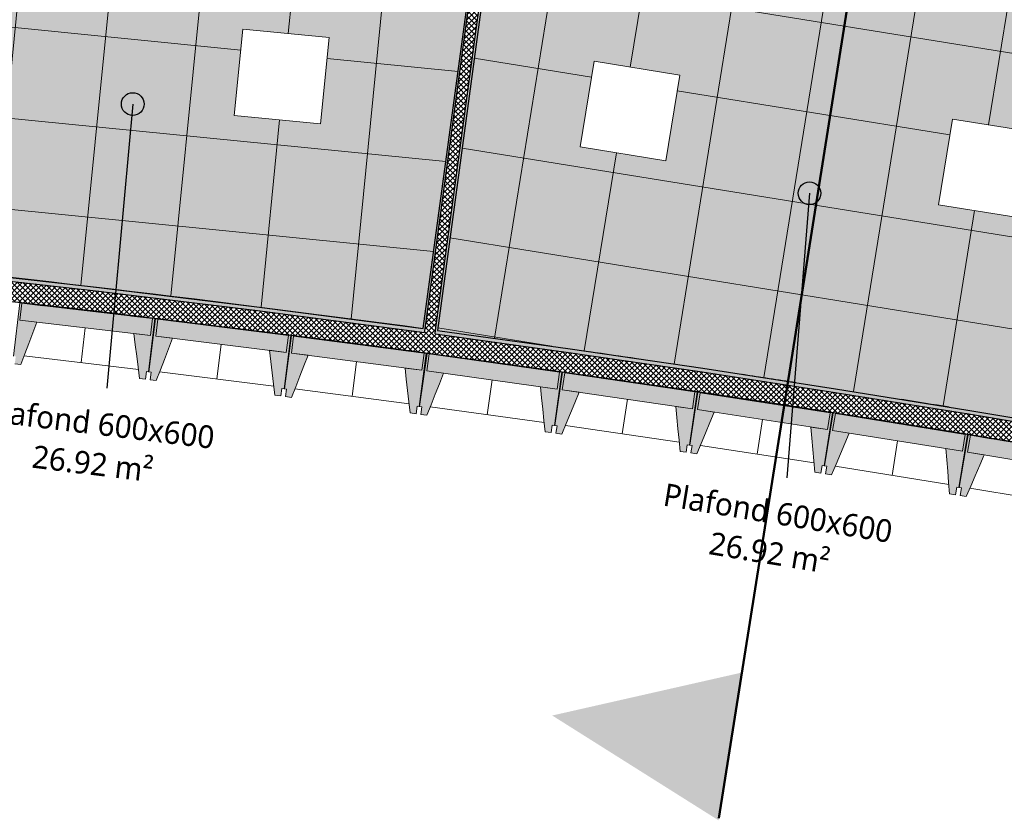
# Model space of a CAD drawing. Header units: centimetres. Extents: x -3137 to 8943, y -3619 to 550.
# Tile 25 of 47: x 6122 to 6773, y -3343 to -2814. Entities that reach past the tile are written whole.
import ezdxf

# ---------------------------------------------------------------- set-up
doc = ezdxf.new("R2010")
doc.units = ezdxf.units.CM
for name, color, linetype, lineweight in [('0-1', 7, 'Continuous', 5), ('ANNOTATIONS-6', 7, 'Continuous', 18), ('ANNOTATIONS-7', 7, 'Continuous', 50), ('HACHURE_C-5', 7, 'Continuous', 18), ('MUR_C', 7, 'Continuous', 25), ('OSSATURE', 7, 'Continuous', 18), ('OSSATURE_C', 7, 'Continuous', 18), ('Z', 7, 'Continuous', 18)]:
    doc.layers.add(name, color=color, linetype=linetype, lineweight=lineweight)
for name, color, linetype, lineweight, true_color in [('ANNOTATIONS-5', 7, 'Continuous', 18, 0xffcd9b), ('HACHURE_C-3', 7, 'Continuous', 5, 0xdadada), ('HACHURE_C-4', 7, 'Continuous', 25, 0xdadada), ('OSSATURE-4', 7, 'Continuous', 5, 0x787878), ('OSSATURE-5', 5, 'Continuous', 25, 0x0000ff), ('TITRARCHI-1', 1, 'Continuous', 30, 0xff0000)]:
    doc.layers.add(name, color=color, linetype=linetype, lineweight=lineweight, true_color=true_color)
doc.styles.add('Trebuchet MS_1', font='trebuc.ttf', dxfattribs={"height": 15})
pattern_1 = [(45, (0, 0), (-1.767767, 1.767767), []), (135, (0, 0), (-1.767767, -1.767767), [])]

# ---------------------------------------------------------------- blocks, each defined once
blk = doc.blocks.new('B02_ARC_rvt-3-DDDD_AAA_NNNN_CCC_1_50_N0_Faux plafonds')
at = {"layer": 'ANNOTATIONS-6'}
h = blk.add_hatch(dxfattribs=at)
h.set_pattern_fill('FP_51', color=256, style=0, pattern_type=2)
h.set_pattern_definition([(84.335, (-621.763, -2693.03), (59.707, -5.923), []), (354.335, (-621.763, -2693.03), (-5.923, -59.707), [])])
h.paths.add_polyline_path([(-453.6, -3017.94), (-370.35, -2403.43), (-490.61, -2387.84), (-606.11, -2374.03), (-702.92, -2363.43), (-727.04, -2360.83), (-832.92, -2350.24), (-894.03, -2966.33), (-783.75, -2977.78), (-673.59, -2990.2), (-563.23, -3003.63), (-456.23, -3017.6)])
h.paths.add_polyline_path([(-521.45, -2882.71), (-578.57, -2877.04), (-572.9, -2819.92), (-515.78, -2825.59)])
h.paths.add_polyline_path([(-760.27, -2859.02), (-817.39, -2853.35), (-811.73, -2796.23), (-754.61, -2801.9)])
h.paths.add_polyline_path([(-491.54, -2584.2), (-548.66, -2578.54), (-542.99, -2521.42), (-485.87, -2527.08)])
h.paths.add_polyline_path([(-730.36, -2560.51), (-787.48, -2554.85), (-781.82, -2497.73), (-724.7, -2503.39)])
h = blk.add_hatch(dxfattribs=at)
h.set_pattern_fill('FP_52', color=256, style=0, pattern_type=2)
h.set_pattern_definition([(80.815, (-144.946, -2749.76), (59.231, -9.577), []), (350.815, (-144.946, -2749.76), (-9.577, -59.231), [])])
h.paths.add_polyline_path([(-5.91, -3086.64), (99.2, -2476.53), (-15.56, -2456.87), (-130.51, -2438.34), (-245.64, -2420.95), (-360.94, -2404.71), (-444.19, -3019.22), (-356.35, -3031.47), (-340.03, -3033.84), (-334.4, -3034.63), (-312.47, -3037.9), (-262.75, -3045.23), (-242.3, -3048.38), (-224.75, -3051), (-198.15, -3055.17), (-180.93, -3057.82), (-133.17, -3065.5), (-115.25, -3068.34), (-105.88, -3069.9), (-93.04, -3071.97), (-5.91, -3086.64)])
h.paths.add_polyline_path([(-56.17, -2945.29), (-112.83, -2936.13), (-103.67, -2879.46), (-47.01, -2888.63), (-49.72, -2905.42)])
h.paths.add_polyline_path([(-293.09, -2906.98), (-349.75, -2897.82), (-340.59, -2841.16), (-283.93, -2850.32), (-292.84, -2905.42)])
h.paths.add_polyline_path([(-8.28, -2649.14), (-64.95, -2639.98), (-55.78, -2583.31), (0.88, -2592.47), (-2.21, -2611.56)])
h.paths.add_polyline_path([(-245.2, -2610.83), (-301.87, -2601.67), (-292.71, -2545), (-236.04, -2554.16)])
at = {"layer": 'HACHURE_C-3'}
blk.add_hatch(color=256, dxfattribs=at).paths.add_polyline_path([(-452.37, -3018.11), (-368.94, -2402.36), (-370.18, -2402.19), (-453.6, -3017.94), (-452.99, -3018.03)])
h = blk.add_hatch(color=256, dxfattribs=at)
h.paths.add_polyline_path([(706.74, -3233), (707.31, -3230.56), (616.6, -3209.88), (529.37, -3190.64), (442, -3172.02), (357.61, -3154.63), (357.13, -3157.09), (447.07, -3175.63), (533.95, -3194.19), (620.7, -3213.35), (677.25, -3226.26)])
h.paths.add_polyline_path([(347.13, -3155.07), (347.61, -3152.62), (344.51, -3151.99), (259.9, -3135.27), (174.53, -3119.01), (88.3, -3103.2), (2.22, -3088.04), (1.8, -3090.5), (88.6, -3105.79), (180.41, -3122.67), (260.97, -3138.02), (347, -3155.04)])
h.paths.add_polyline_path([(-5.1, -3089.31), (-4.68, -3086.85), (-5.91, -3086.64), (-93.37, -3071.92), (-181.08, -3057.8), (-269.21, -3044.24), (-357.44, -3031.32), (-445.43, -3019.05), (-445.76, -3021.53), (-356.35, -3034), (-268.59, -3046.86), (-180.93, -3060.35), (-93.04, -3074.51), (-5.29, -3089.28)])
h.paths.add_polyline_path([(-452.7, -3020.59), (-452.37, -3018.11), (-456.23, -3017.6), (-563.53, -3003.59), (-673.88, -2990.17), (-784.64, -2977.69), (-895.27, -2966.21), (-895.52, -2968.7), (-783.75, -2980.3), (-673.59, -2992.72), (-563.23, -3006.15), (-452.99, -3020.55)])
h.paths.add_polyline_path([(-902.48, -2968.01), (-902.24, -2965.52), (-915.03, -2964.31), (-1011.96, -2955.17), (-1120.53, -2945.89), (-1230.45, -2937.46), (-1337.89, -2930.14), (-1338.05, -2932.64), (-1229.05, -2940.06), (-1115.75, -2948.81), (-1011.25, -2957.75), (-902.86, -2967.97)])
at = {"layer": 'HACHURE_C-4'}
blk.add_hatch(color=256, dxfattribs=at).paths.add_polyline_path([(-444.19, -3019.22), (-360.77, -2403.47), (-362.01, -2403.3), (-445.43, -3019.05), (-444.81, -3019.14)])
at = {"layer": 'HACHURE_C-5'}
h = blk.add_hatch(dxfattribs=at)
h.set_pattern_fill('FP_43', color=256, style=0, pattern_type=2)
h.set_pattern_definition(pattern_1)
h.paths.add_polyline_path([(-445.76, -3021.53), (-362.01, -2403.3), (-368.94, -2402.36), (-452.7, -3020.59), (-449.23, -3021.06)])
h = blk.add_hatch(dxfattribs=at)
h.set_pattern_fill('FP_43', color=256, style=0, pattern_type=2)
h.set_pattern_definition(pattern_1)
h.paths.add_polyline_path([(703.69, -3246.15), (706.74, -3233), (616.6, -3212.44), (529.37, -3193.19), (442, -3174.57), (357.13, -3157.09), (354.51, -3170.33), (444.73, -3188.94), (532.2, -3207.62), (619.54, -3226.94), (690.78, -3243.2)])
h.paths.add_polyline_path([(344.51, -3168.31), (347.13, -3155.07), (260.65, -3137.96), (174.69, -3121.58), (88.3, -3105.74), (-6.49, -3089.08), (-93.04, -3074.51), (-181.08, -3060.33), (-269.21, -3046.77), (-357.44, -3033.84), (-456.23, -3020.13), (-563.23, -3006.15), (-673.88, -2992.68), (-784.64, -2980.2), (-902.48, -2968.01), (-1011.25, -2957.75), (-1120.11, -2948.43), (-1230.45, -2939.97), (-1340.54, -2932.48), (-1341.38, -2945.95), (-1338.05, -2946.17), (-1217.79, -2954.42), (-1096.79, -2963.9), (-975.88, -2974.54), (-855.08, -2986.35), (-734.39, -2999.33), (-613.84, -3013.47), (-493.43, -3028.77), (-370.2, -3045.67), (-253.09, -3062.86), (-133.17, -3081.64), (-13.44, -3101.58), (106.09, -3122.67), (225.41, -3144.91), (318, -3163.1)])
at = {"layer": 'ANNOTATIONS-6'}
for p, q in [((-453.6, -3017.94), (-370.35, -2403.43)), ((-370.35, -2403.43), (-453.6, -3017.94)), ((-453.6, -3017.94), (-370.35, -2403.43)), ((-370.35, -2403.43), (-453.6, -3017.94)), ((-360.93, -2404.71), (-444.19, -3019.22)), ((-444.19, -3019.22), (-360.93, -2404.71)), ((-360.93, -2404.71), (-444.19, -3019.22)), ((-444.19, -3019.22), (-360.93, -2404.71)), ((-578.57, -2877.04), (-572.9, -2819.92)), ((-572.9, -2819.92), (-578.57, -2877.04)), ((-572.9, -2819.92), (-515.78, -2825.59)), ((-515.78, -2825.59), (-572.9, -2819.92)), ((-515.78, -2825.59), (-521.45, -2882.71)), ((-521.45, -2882.71), (-515.78, -2825.59)), ((-349.75, -2897.82), (-340.59, -2841.16)), ((-340.59, -2841.16), (-349.75, -2897.82)), ((-340.59, -2841.16), (-283.93, -2850.32)), ((-283.93, -2850.32), (-340.59, -2841.16)), ((-283.93, -2850.32), (-293.09, -2906.98)), ((-293.09, -2906.98), (-283.93, -2850.32)), ((-521.45, -2882.71), (-578.57, -2877.04)), ((-578.57, -2877.04), (-521.45, -2882.71)), ((-112.83, -2936.13), (-103.67, -2879.46)), ((-103.67, -2879.46), (-112.83, -2936.13)), ((-103.67, -2879.46), (-47.01, -2888.63)), ((-47.01, -2888.63), (-103.67, -2879.46)), ((-293.09, -2906.98), (-349.75, -2897.82)), ((-349.75, -2897.82), (-293.09, -2906.98)), ((-56.17, -2945.29), (-112.83, -2936.13)), ((-112.83, -2936.13), (-56.17, -2945.29))]:
    blk.add_line(p, q, dxfattribs=at)
for start, end in [(82.30746, 84.325192), (82.30746, 84.325192), (82.30746, 84.325192), (82.30746, 84.325192), (81.658912, 81.803037), (81.658912, 81.803037), (81.658912, 81.803037), (81.658912, 81.803037), (81.174653, 81.336074), (81.174653, 81.336074), (81.174653, 81.336074), (81.174653, 81.336074), (80.70769, 80.851815), (80.70769, 80.851815), (80.70769, 80.851815), (80.70769, 80.851815)]:
    blk.add_arc((-2139.2, -15497.1), 12592.48, start, end, dxfattribs=at)
at = {"layer": 'MUR_C'}
for p, q in [((-453.6, -3017.94), (-370.18, -2402.19)), ((-452.37, -3018.11), (-368.94, -2402.36)), ((-445.43, -3019.05), (-362.01, -2403.3)), ((-360.77, -2403.47), (-444.19, -3019.22)), ((-452.7, -3020.59), (-452.37, -3018.11)), ((-445.76, -3021.53), (-445.43, -3019.05))]:
    blk.add_line(p, q, dxfattribs=at)
at = {"layer": 'MUR_C', "flags": 128}
for points in [[(-895.52, -2968.7), (-784.64, -2980.2), (-673.88, -2992.68), (-563.23, -3006.15), (-452.7, -3020.59)], [(-894.03, -2966.33), (-783.75, -2977.78), (-673.59, -2990.2), (-563.53, -3003.59), (-453.6, -3017.94)], [(-444.19, -3019.22), (-356.35, -3031.47), (-268.59, -3044.33), (-180.93, -3057.82), (-93.37, -3071.92), (-5.91, -3086.64)], [(-445.76, -3021.53), (-357.44, -3033.84), (-269.21, -3046.77), (-181.08, -3060.33), (-93.04, -3074.51), (-5.1, -3089.31)]]:
    blk.add_lwpolyline(points, dxfattribs=at)
at = {"layer": 'MUR_C'}
blk.add_arc((-2139.2, -15497.1), 12576.48, 76.935498, 86.351479, dxfattribs=at)
blk = doc.blocks.new('20_MUR PREFA_01 - MODULE_01 B-V131-DDDD_AAA_NNNN_CCC_1_50_N0_Faux plafonds')
at = {"layer": 'Z'}
for p, q in [((0, 11.46), (0, 34.62)), ((0, -0.13), (0, 0.15))]:
    blk.add_line(p, q, dxfattribs=at)
blk = doc.blocks.new('20_MUR PREFA_01 - MODULE_01 B-V132-DDDD_AAA_NNNN_CCC_1_50_N0_Faux plafonds')
at = {"layer": 'Z'}
for p, q in [((0, 11.46), (0, 34.62)), ((0, -0.06), (0, 0.15))]:
    blk.add_line(p, q, dxfattribs=at)
blk = doc.blocks.new('20_MUR PREFA_01 - MODULE_01 B-V133-DDDD_AAA_NNNN_CCC_1_50_N0_Faux plafonds')
at = {"layer": 'Z'}
for p, q in [((0, 11.46), (0, 34.62)), ((0, -0.01), (0, 0.15))]:
    blk.add_line(p, q, dxfattribs=at)
blk = doc.blocks.new('20_MUR PREFA_01 - MODULE_01 B-V134-DDDD_AAA_NNNN_CCC_1_50_N0_Faux plafonds')
at = {"layer": 'Z'}
for p, q in [((0, 11.46), (0, 34.62)), ((0, -0.03), (0, 0.15))]:
    blk.add_line(p, q, dxfattribs=at)
blk = doc.blocks.new('20_MUR PREFA_01 - MODULE_01 B-V135-DDDD_AAA_NNNN_CCC_1_50_N0_Faux plafonds')
at = {"layer": 'Z'}
for p, q in [((0, 11.46), (0, 34.62)), ((0, -0.14), (0, 0.15))]:
    blk.add_line(p, q, dxfattribs=at)
blk = doc.blocks.new('20_MUR PREFA_01 - MODULE_01 B-V136-DDDD_AAA_NNNN_CCC_1_50_N0_Faux plafonds')
at = {"layer": 'Z'}
for p, q in [((0, 11.46), (0, 34.62)), ((0, -0.04), (0, 0.15))]:
    blk.add_line(p, q, dxfattribs=at)
blk = doc.blocks.new('20_MUR PREFA_01 - MODULE_01 B-V137-DDDD_AAA_NNNN_CCC_1_50_N0_Faux plafonds')
at = {"layer": 'Z'}
for p, q in [((0, 11.46), (0, 34.62)), ((0, 0.01), (0, 0.15))]:
    blk.add_line(p, q, dxfattribs=at)
blk = doc.blocks.new('27_POUTRE TRAPEZE BETON - 300 x 600 mm-3203909-DDDD_AAA_NNNN_CCC_1_50_N0_Faux plafonds')
at = {"layer": 'ANNOTATIONS-6'}
h = blk.add_hatch(dxfattribs=at)
h.set_pattern_fill('FP_139', color=256, style=0, pattern_type=2)
h.set_pattern_definition([(97.87, (-2748.997, 39.045), (-15.628974, 38.866057), [1.676, -28.804, 1.676, -28.804, -162.56]), (97.87, (-2748.997, 39.045), (-15.628974, 38.866057), [-60.96, 1.676, -59.284, 1.676, -28.804, -71.12]), (97.87, (-2748.997, 39.045), (-15.628974, 38.866057), [-152.4, 1.676, -18.644, 1.676, -49.124]), (217.87, (-2756.116, 53.446), (-25.844505, -32.968117), [1.676, -28.804, 1.676, -28.804, -162.56]), (217.87, (-2756.116, 53.446), (-25.844505, -32.968117), [-60.96, 1.676, -59.284, 1.676, -28.804, -71.12]), (217.87, (-2756.116, 53.446), (-25.844505, -32.968117), [-152.4, 1.676, -18.644, 1.676, -49.124]), (337.87, (-2776.94, 55.696), (41.47348, -5.89794), [1.676, -28.804, 1.676, -28.804, -162.56]), (337.87, (-2776.94, 55.696), (41.47348, -5.89794), [-60.96, 1.676, -59.284, 1.676, -28.804, -71.12]), (337.87, (-2776.94, 55.696), (41.47348, -5.89794), [-152.4, 1.676, -18.644, 1.676, -49.124])])
h.paths.add_polyline_path([(319.97, 7.75), (318.75, 7.75), (318.75, 7.27), (319.97, 7.28), (319.97, 7.45)])
for p, q in [((319.97, 7.28), (319.97, 7.75)), ((319.97, 7.75), (319.97, 7.28))]:
    blk.add_line(p, q, dxfattribs=at)
blk = doc.blocks.new('27_POUTRE TRAPEZE BETON - 300 x 600 mm-3203773-DDDD_AAA_NNNN_CCC_1_50_N0_Faux plafonds')
at = {"layer": 'ANNOTATIONS-6'}
h = blk.add_hatch(dxfattribs=at)
h.set_pattern_fill('FP_140', color=256, style=0, pattern_type=2)
h.set_pattern_definition([(169.778, (-2747.95, 35.785), (-34.8882981, 3.811873), [1.148, -19.718, 1.148, -19.718, -111.286]), (169.778, (-2747.95, 35.785), (-34.8882981, 3.811873), [-41.732, 1.148, -40.584, 1.148, -19.718, -48.687]), (169.778, (-2747.95, 35.785), (-34.8882981, 3.811873), [-104.33, 1.148, -12.763, 1.148, -33.629]), (207.331, (-2761.971, 37.074), (-2.63681, -6.872864), [0.57202, -9.828, 0.57202, -65.297]), (207.331, (-2761.971, 37.074), (-2.63681, -6.872864), [-10.972, -9.828, 0.57202, -20.229, -34.668]), (207.331, (-2761.971, 37.074), (-2.63681, -6.872864), [-41.601, 0.57202, -9.828, 0.57202, -23.695]), (207.331, (-2761.971, 37.074), (-2.63681, -6.872864), [-52.574, -6.362, 0.57202, -16.762]), (2.062, (-2780.41, 35.441), (37.5251546, 3.0611718), [1.639, -28.155, 1.639, -28.155, -158.898]), (2.062, (-2780.41, 35.441), (37.5251546, 3.0611718), [-59.587, 1.639, -57.948, 1.639, -28.155, -69.518]), (2.062, (-2780.41, 35.441), (37.5251546, 3.0611718), [-148.967, 1.639, -18.224, 1.639, -48.017])])
h.paths.add_polyline_path([(319.87, -5.8), (318.65, -5.8), (318.65, -6.19), (319.87, -6.19), (319.87, -6.01)])
h.paths.add_polyline_path([(-318.5, -5.8), (-318.51, -5.8), (-318.5, -10.3)])
h = blk.add_hatch(dxfattribs=at)
h.set_pattern_fill('FP_141', color=256, style=0, pattern_type=2)
h.set_pattern_definition([(98.524, (-2747.95, -190.37), (-16.07158, 38.685132), [1.676, -28.804, 1.676, -28.804, -162.56]), (98.524, (-2747.95, -190.37), (-16.07158, 38.685132), [-60.96, 1.676, -59.284, 1.676, -28.804, -71.12]), (98.524, (-2747.95, -190.37), (-16.07158, 38.685132), [-152.4, 1.676, -18.644, 1.676, -49.124]), (218.524, (-2755.233, -176.052), (-25.466517, -33.260964), [1.676, -28.804, 1.676, -191.364]), (218.524, (-2755.233, -176.052), (-25.466517, -33.260964), [-32.156, -28.804, 1.676, -59.284, -101.6]), (218.524, (-2755.233, -176.052), (-25.466517, -33.260964), [-121.92, 1.676, -28.804, 1.676, -69.444]), (218.524, (-2755.233, -176.052), (-25.466517, -33.260964), [-154.076, -18.644, 1.676, -49.124]), (338.524, (-2776.081, -174.04), (41.538098, -5.42417), [1.676, -28.804, 1.676, -28.804, -162.56]), (338.524, (-2776.081, -174.04), (41.538098, -5.42417), [-60.96, 1.676, -59.284, 1.676, -28.804, -71.12]), (338.524, (-2776.081, -174.04), (41.538098, -5.42417), [-152.4, 1.676, -18.644, 1.676, -49.124])])
h.paths.add_polyline_path([(319.87, -5.72), (318.65, -5.72), (318.65, -5.8), (319.87, -5.79)])
h.paths.add_polyline_path([(318.64, -4.22), (318.64, -4.24), (318.64, -4.24)])
for p, q in [((318.65, -5.8), (319.87, -5.8)), ((319.87, -5.8), (319.87, -5.72)), ((319.87, -5.72), (319.87, -6.19)), ((319.87, -6.19), (319.87, -5.8))]:
    blk.add_line(p, q, dxfattribs=at)
blk = doc.blocks.new('B02_DC_STR_rvt-3-DDDD_AAA_NNNN_CCC_1_50_N0_Faux plafonds')
at = {"layer": 'ANNOTATIONS-6'}
h = blk.add_hatch(dxfattribs=at)
h.set_pattern_fill('FP_70', color=256, style=0, pattern_type=2)
h.set_pattern_definition([(0, (0, 0), (40.64, 10.16), [1.676, -28.804, 1.676, -28.804, -162.56]), (0, (0, 0), (40.64, 10.16), [-60.96, 1.676, -59.284, 1.676, -28.804, -71.12]), (0, (0, 0), (40.64, 10.16), [-152.4, 1.676, -18.644, 1.676, -49.124]), (120, (15.24, 5.08), (-29.118818, 30.115272), [1.676, -28.804, 1.676, -28.804, -162.56]), (120, (15.24, 5.08), (-29.118818, 30.115272), [-60.96, 1.676, -59.284, 1.676, -28.804, -71.12]), (120, (15.24, 5.08), (-29.118818, 30.115272), [-152.4, 1.676, -18.644, 1.676, -49.124]), (240, (20.32, 25.4), (-11.521182, -40.275272), [1.676, -28.804, 1.676, -28.804, -162.56]), (240, (20.32, 25.4), (-11.521182, -40.275272), [-60.96, 1.676, -59.284, 1.676, -28.804, -71.12]), (240, (20.32, 25.4), (-11.521182, -40.275272), [-152.4, 1.676, -18.644, 1.676, -49.124])])
h.paths.add_polyline_path([(-361.63, -3048.23), (-361.44, -3046.97), (-361.91, -3046.91), (-362.09, -3048.16), (-361.91, -3048.19)])
at = {"layer": 'OSSATURE-4'}
for points in [[(-719.66, -3041.84), (-709.15, -3013.82), (-720.24, -3012.51), (-718.93, -3001.28), (-705.06, -3002.91), (-705, -3002.77), (-720.4, -3000.96), (-724.54, -3036.23), (-723.05, -3036.41), (-723.63, -3041.37), (-723.05, -3041.44)], [(-633.84, -3022.65), (-632.52, -3011.42), (-718.93, -3001.28), (-720.24, -3012.51), (-635.15, -3022.5)], [(-637.22, -3051.51), (-636.64, -3046.55), (-635.15, -3046.72), (-631.01, -3011.45), (-646.41, -3009.64), (-646.39, -3009.79), (-632.52, -3011.45), (-633.84, -3022.65), (-644.93, -3021.35), (-641.2, -3051.05)], [(-630.09, -3052.38), (-619.38, -3024.43), (-630.47, -3023.05), (-629.07, -3011.83), (-615.21, -3013.55), (-615.16, -3013.41), (-630.54, -3011.5), (-634.93, -3046.74), (-633.44, -3046.92), (-634.06, -3051.88), (-630.36, -3052.35)], [(-544.13, -3033.81), (-542.73, -3022.59), (-629.07, -3011.83), (-630.47, -3023.05), (-545.62, -3033.62)], [(-547.73, -3062.64), (-547.11, -3057.68), (-545.62, -3057.87), (-541.23, -3022.63), (-556.61, -3020.71), (-556.59, -3020.86), (-542.74, -3022.63), (-544.13, -3033.81), (-555.22, -3032.43), (-551.7, -3062.15)], [(-540.6, -3063.56), (-529.69, -3035.69), (-540.77, -3034.23), (-539.29, -3023.02), (-525.44, -3024.84), (-525.39, -3024.7), (-540.75, -3022.68), (-545.4, -3057.89), (-543.91, -3058.08), (-544.57, -3063.04), (-542.25, -3063.34)], [(-454.51, -3045.61), (-453.03, -3034.4), (-539.29, -3023.02), (-540.75, -3034.23), (-456.17, -3045.39)], [(-458.31, -3074.42), (-457.66, -3069.46), (-456.17, -3069.66), (-451.53, -3034.45), (-466.89, -3032.42), (-466.88, -3032.57), (-453.04, -3034.45), (-454.51, -3045.61), (-465.59, -3044.15), (-462.28, -3073.89)], [(-451.19, -3075.39), (-440.08, -3047.6), (-451.15, -3046.06), (-449.59, -3034.85), (-435.76, -3036.78), (-435.7, -3036.64), (-451.05, -3034.5), (-455.95, -3069.68), (-454.47, -3069.88), (-455.16, -3074.84), (-454.47, -3074.93)], [(-364.98, -3058.05), (-363.42, -3046.85), (-449.59, -3034.85), (-451.15, -3046.06), (-366.81, -3057.8)], [(-368.99, -3086.83), (-368.3, -3081.88), (-366.81, -3082.09), (-361.91, -3046.91), (-377.27, -3044.78), (-377.25, -3044.93), (-363.42, -3046.85), (-364.98, -3058.05), (-376.05, -3056.51), (-372.95, -3086.28)], [(-361.88, -3087.85), (-350.56, -3060.14), (-361.62, -3058.52), (-359.98, -3047.33), (-346.16, -3049.36), (-346.11, -3049.22), (-361.44, -3046.97), (-366.59, -3082.11), (-365.11, -3082.33), (-365.83, -3087.27), (-365.11, -3087.38)], [(-275.54, -3071.14), (-273.9, -3059.95), (-359.98, -3047.33), (-361.62, -3058.52), (-277.54, -3070.85)], [(-279.75, -3099.89), (-279.03, -3094.94), (-277.54, -3095.16), (-272.39, -3060.02), (-287.73, -3057.77), (-287.71, -3057.92), (-273.9, -3059.95), (-275.54, -3071.14), (-286.59, -3069.52), (-283.71, -3099.31)], [(-272.65, -3100.96), (-261.14, -3073.33), (-272.18, -3071.63), (-270.46, -3060.46), (-256.66, -3062.58), (-256.6, -3062.44), (-271.92, -3060.08), (-277.32, -3095.18), (-275.84, -3095.41), (-276.6, -3100.35), (-275.84, -3100.47)], [(-186.19, -3084.87), (-184.47, -3073.69), (-270.46, -3060.46), (-272.18, -3071.63), (-188.37, -3084.54)], [(-190.61, -3113.59), (-189.85, -3108.65), (-188.37, -3108.88), (-182.97, -3073.77), (-198.29, -3071.42), (-198.27, -3071.57), (-184.47, -3073.69), (-186.19, -3084.87), (-197.24, -3083.17), (-194.57, -3112.98)], [(-183.52, -3114.71), (-171.81, -3087.17), (-182.84, -3085.39), (-181.04, -3074.22), (-167.25, -3076.45), (-167.19, -3076.31), (-182.5, -3073.84), (-188.15, -3108.9), (-186.67, -3109.14), (-187.47, -3114.08), (-186.67, -3114.2)], [(-96.95, -3099.24), (-95.15, -3088.07), (-181.04, -3074.22), (-182.84, -3085.39), (-99.3, -3098.86)], [(-101.58, -3127.93), (-100.78, -3122.99), (-99.3, -3123.23), (-93.64, -3088.17), (-108.95, -3085.7), (-108.93, -3085.85), (-95.15, -3088.07), (-96.95, -3099.24), (-107.98, -3097.46), (-105.52, -3127.29)], [(-94.49, -3129.1), (-82.58, -3101.64), (-93.6, -3099.78), (-91.72, -3088.63), (-77.95, -3090.95), (-77.89, -3090.81), (-93.17, -3088.24), (-99.08, -3123.26), (-97.6, -3123.51), (-98.43, -3128.44), (-97.6, -3128.58)], [(-7.81, -3114.25), (-5.93, -3103.1), (-91.72, -3088.63), (-93.6, -3099.78), (-10.33, -3113.83)]]:
    blk.add_hatch(color=256, dxfattribs=at).paths.add_polyline_path(points)
at = {"layer": 'ANNOTATIONS-6'}
for p, q in [((-630.59, -3011.93), (-631.06, -3011.87)), ((-631.06, -3011.87), (-630.59, -3011.93)), ((-541.18, -3022.7), (-541.36, -3024.01)), ((-540.81, -3023.07), (-541.23, -3023.02)), ((-541.23, -3023.02), (-540.81, -3023.07)), ((-362.09, -3048.16), (-361.63, -3048.23)), ((-361.63, -3048.23), (-362.09, -3048.16)), ((-184.49, -3073.79), (-184.47, -3073.69)), ((-184.47, -3073.69), (-184.49, -3073.79)), ((-182.54, -3074.1), (-183.01, -3074.03)), ((-183.01, -3074.03), (-182.54, -3074.1)), ((-93.21, -3088.47), (-93.68, -3088.39)), ((-93.68, -3088.39), (-93.21, -3088.47))]:
    blk.add_line(p, q, dxfattribs=at)
at = {"layer": 'OSSATURE'}
for p, q in [((-717.52, -3036.15), (-641.95, -3045.02)), ((-627.92, -3046.71), (-552.41, -3056.12)), ((-538.39, -3057.91), (-462.95, -3067.86)), ((-448.94, -3069.75), (-373.58, -3080.24)), ((-359.58, -3082.23), (-284.3, -3093.27)), ((-270.31, -3095.36), (-195.11, -3106.93)), ((-181.14, -3109.12), (-106.02, -3121.24)), ((-92.07, -3123.53), (-17.04, -3136.18))]:
    blk.add_line(p, q, dxfattribs=at)
at = {"layer": 'OSSATURE_C'}
for p, q in [((-724.54, -3036.23), (-720.4, -3000.96)), ((-720.4, -3000.96), (-705, -3002.77)), ((-718.93, -3001.28), (-720.24, -3012.51)), ((-720.24, -3012.51), (-718.93, -3001.28)), ((-705.06, -3002.91), (-718.93, -3001.28)), ((-718.93, -3001.28), (-632.52, -3011.42)), ((-705, -3002.77), (-705.06, -3002.91)), ((-720.24, -3012.51), (-709.15, -3013.82)), ((-633.84, -3022.65), (-720.24, -3012.51)), ((-646.39, -3009.79), (-646.41, -3009.64)), ((-646.41, -3009.64), (-631.01, -3011.45)), ((-632.52, -3011.42), (-646.39, -3009.79)), ((-631.01, -3011.45), (-635.15, -3046.72)), ((-634.93, -3046.74), (-630.54, -3011.5)), ((-633.84, -3022.65), (-632.52, -3011.42)), ((-632.52, -3011.42), (-633.84, -3022.65)), ((-630.54, -3011.5), (-615.16, -3013.41)), ((-629.07, -3011.83), (-630.47, -3023.05)), ((-630.47, -3023.05), (-629.07, -3011.83)), ((-615.21, -3013.55), (-629.07, -3011.83)), ((-629.07, -3011.83), (-542.73, -3022.59)), ((-615.16, -3013.41), (-615.21, -3013.55)), ((-556.59, -3020.86), (-556.61, -3020.71)), ((-556.61, -3020.71), (-541.23, -3022.63)), ((-542.73, -3022.59), (-556.59, -3020.86)), ((-644.93, -3021.35), (-633.84, -3022.65)), ((-630.47, -3023.05), (-619.38, -3024.43)), ((-544.13, -3033.81), (-630.47, -3023.05)), ((-541.23, -3022.63), (-545.62, -3057.87)), ((-545.4, -3057.89), (-540.75, -3022.68)), ((-544.13, -3033.81), (-542.73, -3022.59)), ((-542.73, -3022.59), (-544.13, -3033.81)), ((-539.29, -3023.02), (-540.77, -3034.23)), ((-540.77, -3034.23), (-539.29, -3023.02)), ((-540.75, -3022.68), (-525.39, -3024.7)), ((-525.44, -3024.84), (-539.29, -3023.02)), ((-539.29, -3023.02), (-453.03, -3034.4)), ((-525.39, -3024.7), (-525.44, -3024.84)), ((-555.22, -3032.43), (-544.13, -3033.81)), ((-466.88, -3032.57), (-466.89, -3032.42)), ((-466.89, -3032.42), (-451.53, -3034.45)), ((-453.03, -3034.4), (-466.88, -3032.57)), ((-540.77, -3034.23), (-529.69, -3035.69)), ((-454.51, -3045.61), (-540.77, -3034.23)), ((-451.53, -3034.45), (-456.17, -3069.66)), ((-455.95, -3069.68), (-451.05, -3034.5)), ((-454.51, -3045.61), (-453.03, -3034.4)), ((-453.03, -3034.4), (-454.51, -3045.61)), ((-449.59, -3034.85), (-451.15, -3046.06)), ((-451.15, -3046.06), (-449.59, -3034.85)), ((-451.05, -3034.5), (-435.7, -3036.64)), ((-435.76, -3036.78), (-449.59, -3034.85)), ((-449.59, -3034.85), (-363.42, -3046.85)), ((-435.7, -3036.64), (-435.76, -3036.78)), ((-719.66, -3041.84), (-723.63, -3041.37)), ((-636.64, -3046.55), (-637.22, -3051.51)), ((-635.15, -3046.72), (-636.64, -3046.55)), ((-633.44, -3046.92), (-634.93, -3046.74)), ((-634.06, -3051.88), (-633.44, -3046.92)), ((-465.59, -3044.15), (-454.51, -3045.61)), ((-451.15, -3046.06), (-440.08, -3047.6)), ((-364.98, -3058.05), (-451.15, -3046.06)), ((-377.25, -3044.93), (-377.27, -3044.78)), ((-377.27, -3044.78), (-361.91, -3046.91)), ((-363.42, -3046.85), (-377.25, -3044.93)), ((-361.91, -3046.91), (-366.81, -3082.09)), ((-366.59, -3082.11), (-361.44, -3046.97)), ((-364.98, -3058.05), (-363.42, -3046.85)), ((-363.42, -3046.85), (-364.98, -3058.05)), ((-361.44, -3046.97), (-346.11, -3049.22)), ((-637.22, -3051.51), (-641.2, -3051.05)), ((-630.09, -3052.38), (-634.06, -3051.88)), ((-359.98, -3047.33), (-361.62, -3058.52)), ((-361.62, -3058.52), (-359.98, -3047.33)), ((-346.16, -3049.36), (-359.98, -3047.33)), ((-359.98, -3047.33), (-273.9, -3059.95)), ((-346.11, -3049.22), (-346.16, -3049.36)), ((-547.11, -3057.68), (-547.73, -3062.64)), ((-545.62, -3057.87), (-547.11, -3057.68)), ((-543.91, -3058.08), (-545.4, -3057.89)), ((-544.57, -3063.04), (-543.91, -3058.08)), ((-376.05, -3056.51), (-364.98, -3058.05)), ((-361.62, -3058.52), (-350.56, -3060.14)), ((-275.54, -3071.14), (-361.62, -3058.52)), ((-287.71, -3057.92), (-287.73, -3057.77)), ((-287.73, -3057.77), (-272.39, -3060.02)), ((-273.9, -3059.95), (-287.71, -3057.92)), ((-272.39, -3060.02), (-277.54, -3095.16)), ((-277.32, -3095.18), (-271.92, -3060.08)), ((-275.54, -3071.14), (-273.9, -3059.95)), ((-273.9, -3059.95), (-275.54, -3071.14)), ((-271.92, -3060.08), (-256.6, -3062.44)), ((-547.73, -3062.64), (-551.7, -3062.15)), ((-540.6, -3063.56), (-544.57, -3063.04)), ((-270.46, -3060.46), (-272.18, -3071.63)), ((-272.18, -3071.63), (-270.46, -3060.46)), ((-256.66, -3062.58), (-270.46, -3060.46)), ((-270.46, -3060.46), (-184.47, -3073.69)), ((-256.6, -3062.44), (-256.66, -3062.58)), ((-457.66, -3069.46), (-458.31, -3074.42)), ((-456.17, -3069.66), (-457.66, -3069.46)), ((-454.47, -3069.88), (-455.95, -3069.68)), ((-455.16, -3074.84), (-454.47, -3069.88)), ((-286.59, -3069.52), (-275.54, -3071.14)), ((-272.18, -3071.63), (-261.14, -3073.33)), ((-186.19, -3084.87), (-272.18, -3071.63)), ((-198.27, -3071.57), (-198.29, -3071.42)), ((-198.29, -3071.42), (-182.97, -3073.77)), ((-184.47, -3073.69), (-198.27, -3071.57)), ((-458.31, -3074.42), (-462.28, -3073.89)), ((-451.19, -3075.39), (-455.16, -3074.84)), ((-182.97, -3073.77), (-188.37, -3108.88)), ((-188.15, -3108.9), (-182.5, -3073.84)), ((-186.19, -3084.87), (-184.47, -3073.69)), ((-184.47, -3073.69), (-186.19, -3084.87)), ((-181.04, -3074.22), (-182.84, -3085.39)), ((-182.84, -3085.39), (-181.04, -3074.22)), ((-182.5, -3073.84), (-167.19, -3076.31)), ((-167.25, -3076.45), (-181.04, -3074.22)), ((-181.04, -3074.22), (-95.15, -3088.07)), ((-167.19, -3076.31), (-167.25, -3076.45)), ((-368.3, -3081.88), (-368.99, -3086.83)), ((-366.81, -3082.09), (-368.3, -3081.88)), ((-365.11, -3082.33), (-366.59, -3082.11)), ((-365.83, -3087.27), (-365.11, -3082.33)), ((-197.24, -3083.17), (-186.19, -3084.87)), ((-182.84, -3085.39), (-171.81, -3087.17)), ((-96.95, -3099.24), (-182.84, -3085.39)), ((-108.93, -3085.85), (-108.95, -3085.7)), ((-108.95, -3085.7), (-93.64, -3088.17)), ((-95.15, -3088.07), (-108.93, -3085.85)), ((-368.99, -3086.83), (-372.95, -3086.28)), ((-361.88, -3087.85), (-365.83, -3087.27)), ((-93.64, -3088.17), (-99.3, -3123.23)), ((-99.08, -3123.26), (-93.17, -3088.24)), ((-96.95, -3099.24), (-95.15, -3088.07)), ((-95.15, -3088.07), (-96.95, -3099.24)), ((-91.72, -3088.63), (-93.6, -3099.78)), ((-93.6, -3099.78), (-91.72, -3088.63)), ((-93.17, -3088.24), (-77.89, -3090.81)), ((-77.95, -3090.95), (-91.72, -3088.63)), ((-91.72, -3088.63), (-5.93, -3103.1)), ((-77.89, -3090.81), (-77.95, -3090.95)), ((-279.03, -3094.94), (-279.75, -3099.89)), ((-277.54, -3095.16), (-279.03, -3094.94)), ((-275.84, -3095.41), (-277.32, -3095.18)), ((-276.6, -3100.35), (-275.84, -3095.41)), ((-107.98, -3097.46), (-96.95, -3099.24)), ((-279.75, -3099.89), (-283.71, -3099.31)), ((-272.65, -3100.96), (-276.6, -3100.35)), ((-93.6, -3099.78), (-82.58, -3101.64)), ((-7.81, -3114.25), (-93.6, -3099.78)), ((-189.85, -3108.65), (-190.61, -3113.59)), ((-188.37, -3108.88), (-189.85, -3108.65)), ((-186.67, -3109.14), (-188.15, -3108.9)), ((-187.47, -3114.08), (-186.67, -3109.14)), ((-190.61, -3113.59), (-194.57, -3112.98)), ((-183.52, -3114.71), (-187.47, -3114.08)), ((-100.78, -3122.99), (-101.58, -3127.93)), ((-99.3, -3123.23), (-100.78, -3122.99)), ((-97.6, -3123.51), (-99.08, -3123.26)), ((-98.43, -3128.44), (-97.6, -3123.51)), ((-101.58, -3127.93), (-105.52, -3127.29)), ((-94.49, -3129.1), (-98.43, -3128.44))]:
    blk.add_line(p, q, dxfattribs=at)
at = {"layer": 'OSSATURE_C', "flags": 128}
for points in [[(-709.15, -3013.82), (-711.78, -3020.82), (-714.4, -3027.83), (-717.03, -3034.83), (-719.66, -3041.84)], [(-641.2, -3051.05), (-642.13, -3043.62), (-643.06, -3036.2), (-644, -3028.77), (-644.93, -3021.35)], [(-619.38, -3024.43), (-622.06, -3031.42), (-624.73, -3038.41), (-627.41, -3045.39), (-630.09, -3052.38)], [(-551.7, -3062.15), (-552.58, -3054.72), (-553.46, -3047.29), (-554.34, -3039.86), (-555.22, -3032.43)], [(-529.69, -3035.69), (-532.42, -3042.66), (-535.15, -3049.63), (-537.87, -3056.59), (-540.6, -3063.56)], [(-462.28, -3073.89), (-463.11, -3066.46), (-463.93, -3059.02), (-464.76, -3051.59), (-465.59, -3044.15)], [(-440.08, -3047.6), (-442.86, -3054.54), (-445.64, -3061.49), (-448.42, -3068.44), (-451.19, -3075.39)], [(-372.95, -3086.28), (-373.72, -3078.84), (-374.5, -3071.4), (-375.27, -3063.96), (-376.05, -3056.51)], [(-350.56, -3060.14), (-353.39, -3067.07), (-356.22, -3074), (-359.05, -3080.93), (-361.88, -3087.85)], [(-283.71, -3099.31), (-284.43, -3091.86), (-285.15, -3084.42), (-285.87, -3076.97), (-286.59, -3069.52)], [(-261.14, -3073.33), (-264.02, -3080.24), (-266.89, -3087.15), (-269.77, -3094.06), (-272.65, -3100.96)], [(-194.57, -3112.98), (-195.23, -3105.53), (-195.9, -3098.08), (-196.57, -3090.62), (-197.24, -3083.17)], [(-171.81, -3087.17), (-174.74, -3094.05), (-177.66, -3100.94), (-180.59, -3107.83), (-183.52, -3114.71)], [(-105.52, -3127.29), (-106.14, -3119.83), (-106.75, -3112.38), (-107.37, -3104.92), (-107.98, -3097.46)], [(-82.58, -3101.64), (-85.56, -3108.51), (-88.53, -3115.37), (-91.51, -3122.24), (-94.49, -3129.1)]]:
    blk.add_lwpolyline(points, dxfattribs=at)
at = {"layer": 'OSSATURE-5'}
for name, p, rotation in [('27_POUTRE TRAPEZE BETON - 300 x 600 mm-3203773-DDDD_AAA_NNNN_CCC_1_50_N0_Faux plafonds', (-219.04, -2745.81), 261.4760960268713), ('20_MUR PREFA_01 - MODULE_01 B-V137-DDDD_AAA_NNNN_CCC_1_50_N0_Faux plafonds', (-675.7, -3006.2), 173.3077588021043), ('20_MUR PREFA_01 - MODULE_01 B-V136-DDDD_AAA_NNNN_CCC_1_50_N0_Faux plafonds', (-585.88, -3017.06), 172.8961242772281), ('20_MUR PREFA_01 - MODULE_01 B-V135-DDDD_AAA_NNNN_CCC_1_50_N0_Faux plafonds', (-496.14, -3028.56), 172.4844897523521), ('27_POUTRE TRAPEZE BETON - 300 x 600 mm-3203909-DDDD_AAA_NNNN_CCC_1_50_N0_Faux plafonds', (-415.09, -2717.76), 262.1298289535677), ('20_MUR PREFA_01 - MODULE_01 B-V134-DDDD_AAA_NNNN_CCC_1_50_N0_Faux plafonds', (-406.48, -3040.71), 172.0728552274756), ('20_MUR PREFA_01 - MODULE_01 B-V133-DDDD_AAA_NNNN_CCC_1_50_N0_Faux plafonds', (-316.92, -3053.5), 171.6612207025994), ('20_MUR PREFA_01 - MODULE_01 B-V132-DDDD_AAA_NNNN_CCC_1_50_N0_Faux plafonds', (-227.44, -3066.93), 171.2495861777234), ('20_MUR PREFA_01 - MODULE_01 B-V131-DDDD_AAA_NNNN_CCC_1_50_N0_Faux plafonds', (-138.07, -3081), 170.8379516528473)]:
    blk.add_blockref(name, p, dxfattribs=dict(at, rotation=rotation))

msp = doc.modelspace()

# ---------------------------------------------------------------- hatches: boundary and pattern name
at = {"layer": 'ANNOTATIONS-5'}
h = msp.add_hatch(color=256, dxfattribs=at)
h.paths.add_polyline_path([(6388.519, -3017.945), (6471.774, -2403.43), (6347.51, -2387.339), (6230.026, -2373.327), (6109.855, -2360.228), (6109.964, -2359.133), (6048.503, -2352.913), (6021.143, -2350.178), (6012.969, -2349.427), (6012.857, -2350.602), (6009.207, -2350.24), (5948.098, -2966.335), (6058.369, -2977.782), (6168.535, -2990.201), (6278.895, -3003.629), (6385.896, -3017.602)])
h.paths.add_polyline_path([(6320.678, -2882.706), (6263.558, -2877.041), (6269.223, -2819.921), (6326.343, -2825.587)])
h.paths.add_polyline_path([(6081.85, -2859.017), (6024.73, -2853.352), (6030.395, -2796.232), (6087.515, -2801.898)])
h.paths.add_polyline_path([(6350.587, -2584.201), (6293.468, -2578.535), (6299.133, -2521.416), (6356.253, -2527.081)])
h.paths.add_polyline_path([(6111.759, -2560.512), (6054.64, -2554.846), (6060.305, -2497.727), (6117.425, -2503.392), (6112.321, -2554.846)])
h.paths.add_polyline_path([(6431.796, -2396.979), (6414.571, -2394.731), (6414.571, -2394.742)])
h.paths.add_polyline_path([(6312.113, -2381.854), (6299.133, -2380.295), (6299.871, -2380.392)])
h = msp.add_hatch(color=256, dxfattribs=at)
h.paths.add_polyline_path([(6836.215, -3086.636), (6836.215, -3086.636), (6941.326, -2476.53), (6826.384, -2456.839), (6710.798, -2438.219), (6596.211, -2420.916), (6481.188, -2404.709), (6397.933, -3019.22), (6485.775, -3031.468), (6502.093, -3033.837), (6507.722, -3034.626), (6549.033, -3040.742), (6579.368, -3045.232), (6599.827, -3048.379), (6617.371, -3050.999), (6643.972, -3055.17), (6661.189, -3057.818), (6708.951, -3065.498), (6726.872, -3068.336), (6736.244, -3069.904), (6749.086, -3071.975), (6816.022, -3083.238)])
h.paths.add_polyline_path([(6785.956, -2945.291), (6729.292, -2936.129), (6738.454, -2879.465), (6795.118, -2888.627), (6792.403, -2905.418)])
h.paths.add_polyline_path([(6549.033, -2906.982), (6492.369, -2897.82), (6501.531, -2841.156), (6558.195, -2850.318), (6549.286, -2905.418)])
h.paths.add_polyline_path([(6833.841, -2649.137), (6777.177, -2639.975), (6786.339, -2583.311), (6843.003, -2592.473), (6839.917, -2611.561)])
h.paths.add_polyline_path([(6596.918, -2610.829), (6540.254, -2601.667), (6549.416, -2545.003), (6606.08, -2554.165), (6598.4, -2601.667)])
h.paths.add_polyline_path([(6904.729, -2469.001), (6900.805, -2468.319), (6900.805, -2468.328)])
h.paths.add_polyline_path([(6787.345, -2449.289), (6769.854, -2446.462), (6783.905, -2448.733)])
h.paths.add_polyline_path([(6669.746, -2430.76), (6651.174, -2427.95), (6664.556, -2429.975)])
h.paths.add_polyline_path([(6551.939, -2413.418), (6529.272, -2410.219), (6529.272, -2410.222)])
at = {"layer": 'ANNOTATIONS-6'}
msp.add_hatch(color=256, dxfattribs=at).paths.add_polyline_path([(6583.831, -3343.351), (6599.728, -3245.491), (6473.858, -3274.026), (6529.272, -3308.958)])
at = {"layer": 'TITRARCHI-1'}
h = msp.add_hatch(color=256, dxfattribs=at)
edge = h.paths.add_edge_path()
edge.add_arc((6196.424, -2869.507), 7.5, 0, 360)
h = msp.add_hatch(color=256, dxfattribs=at)
edge = h.paths.add_edge_path()
edge.add_arc((6643.959, -2928.545), 7.5, 0, 360)

# ---------------------------------------------------------------- linework, layer by layer
at = {"layer": 'ANNOTATIONS-7'}
msp.add_line((6896.89, -1366.477), (6584.021, -3341.853), dxfattribs=at)
at = {"layer": 'TITRARCHI-1'}
for p, q in [((6196.424, -2869.507), (6179.279, -3057.539)), ((6643.959, -2928.545), (6628.909, -3116.877))]:
    msp.add_line(p, q, dxfattribs=at)
for centre in [(6196.424, -2869.507), (6643.959, -2928.545)]:
    msp.add_circle(centre, 7.5, dxfattribs=at)

# ---------------------------------------------------------------- block references
at = {"layer": '0-1'}
for name in ['B02_DC_STR_rvt-3-DDDD_AAA_NNNN_CCC_1_50_N0_Faux plafonds', 'B02_ARC_rvt-3-DDDD_AAA_NNNN_CCC_1_50_N0_Faux plafonds']:
    msp.add_blockref(name, (6842.123, 0), dxfattribs=at)

# ---------------------------------------------------------------- texts
at = {"layer": 'TITRARCHI-1', "char_height": 15, "attachment_point": 1, "style": 'Trebuchet MS_1'}
for s, insert, width, rotation in [('Plafond 600x600', (6099.478, -3064.249), 189.59909, 353.042641), ('26.92 m²', (6131.032, -3095.087), 104.62022, 353.042641), ('Plafond 600x600', (6548.897, -3120.227), 189.59909, 350.633437), ('26.92 m²', (6579.127, -3152.364), 104.62022, 350.633437)]:
    msp.add_mtext(s, dxfattribs=dict(at, insert=insert, width=width, rotation=rotation))

doc.saveas('drawing.dxf')
